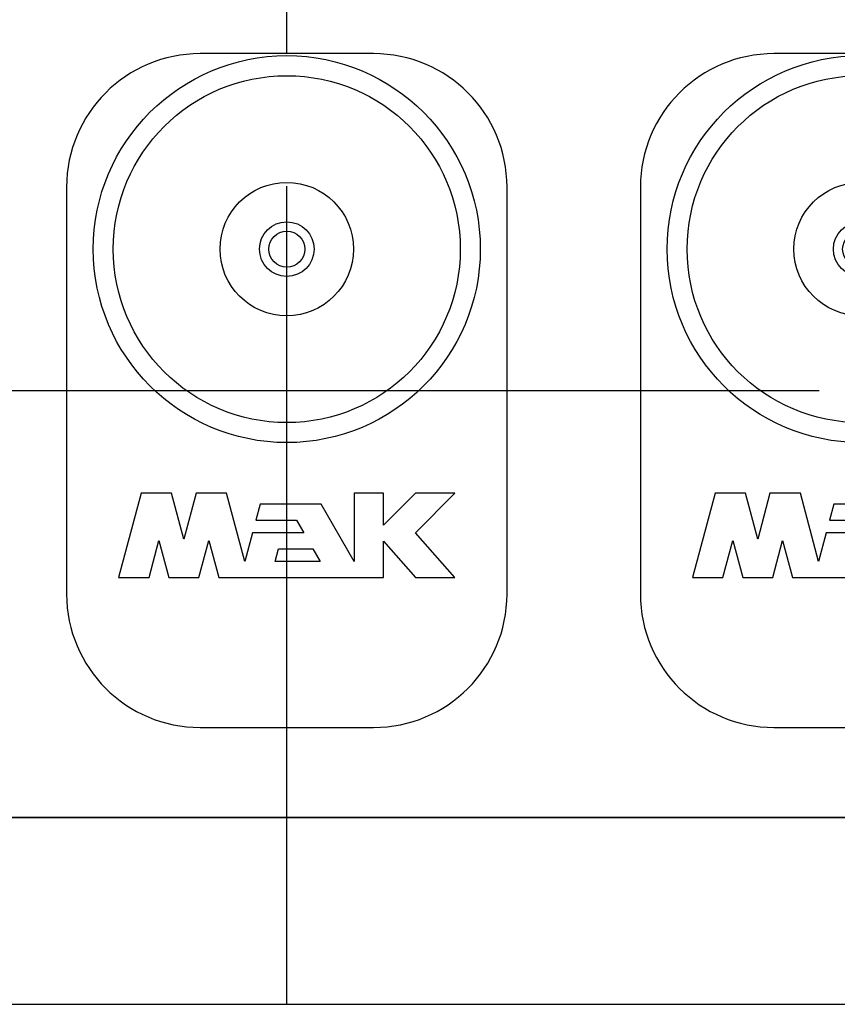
# Model space of a CAD drawing. Header units: millimetres. Extents: x 0 to 1189, y 0 to 841.
# Tile 81 of 131: x 449 to 473, y 462 to 491. Entities that reach past the tile are written whole.
import ezdxf

# ---------------------------------------------------------------- set-up
doc = ezdxf.new("R2010")
doc.units = ezdxf.units.MM
doc.header["$LTSCALE"] = 65.395
doc.linetypes.add('CENTER', pattern=[0.6, 0.375, -0.075, 0.075, -0.075])
for name, color, linetype in [('25007_030000_IMO-2_SKL_PBL1110', 7, 'CONTINUOUS'), ('25007_210700_21_SIMPLE1_A_ABL1109', 7, 'CONTINUOUS'), ('25087_000000_IMO-2_SKL_PBL1048', 7, 'CONTINUOUS'), ('25087_000000_IMO-2_SKL_PBL1049', 7, 'CONTINUOUS'), ('25087_000000_IMO-2_SKL_PBL1051', 7, 'CONTINUOUS'), ('25087_000000_IMO-2_SKL_PBL1053', 7, 'CONTINUOUS'), ('25087_000000_IMO-2_SKL_PBL1054', 7, 'CONTINUOUS'), ('25087_000000_IMO-2_SKL_PBL1055', 7, 'CONTINUOUS'), ('25087_000000_IMO-2_SKL_PBL1057', 7, 'CONTINUOUS'), ('25087_000000_TLKGS_MARKETING_ABL846', 7, 'CONTINUOUS'), ('25087_000000_TRENNSTELLEN_TLKGS_PBL1046', 7, 'CONTINUOUS'), ('25087_030000_TLKGS_V_ABL847', 7, 'CONTINUOUS'), ('25087_100000_TLKGS_V_ABL1023', 7, 'CONTINUOUS'), ('25087_111000_21_SIMPLE1_A_ABL1024', 7, 'CONTINUOUS'), ('25087_111000_21_SIMPLE1_T1_A_PBL1025', 7, 'CONTINUOUS'), ('25087_111200_24_SIMPLE1_T5_X_PBL1102', 7, 'CONTINUOUS'), ('25087_111200_24_SIMPLE1_T5_X_PBL1112', 7, 'CONTINUOUS'), ('25087_111200_24_SIMPLE1_X_ABL1047', 7, 'CONTINUOUS'), ('25087_122000_01_SIMPLE1_D_ABL1050', 7, 'CONTINUOUS'), ('25087_171000_21_SIMPLE1_A_ABL1052', 7, 'CONTINUOUS'), ('25087_200000_TLKGS_V_ABL1095', 7, 'CONTINUOUS'), ('25087_700000_TLKGS_V_ABL848', 7, 'CONTINUOUS'), ('25087_727000_27_SIMPLE1_B_ABL849', 7, 'CONTINUOUS'), ('25087_727200_01_SIMPLE1_X_ABL1056', 7, 'CONTINUOUS'), ('8M25C_GENSET_KPL_GRUNDRAHMEN_ABL933', 7, 'CONTINUOUS'), ('8M25C_GENSET_KPL_GRUNDRAHMEN_T1_PBL934', 7, 'CONTINUOUS'), ('new_view_5_VBL843', 7, 'CONTINUOUS')]:
    doc.layers.add(name, color=color, linetype=linetype)

# ---------------------------------------------------------------- blocks, each defined once
blk = doc.blocks.new('25087_000000_IMO-2_SKL_PBL1055', base_point=(496.94, 491.1))
at = {"layer": '25087_000000_IMO-2_SKL_PBL1055', "color": 40, "linetype": 'Continuous'}
blk.add_line((424.682, 467.2), (579.88, 467.2), dxfattribs=at)
blk = doc.blocks.new('25087_727000_27_SIMPLE1_B_ABL849', base_point=(476.275, 519.393))
at = {"layer": '25087_000000_IMO-2_SKL_PBL1055'}
blk.add_blockref('25087_000000_IMO-2_SKL_PBL1055', (496.94, 491.1), dxfattribs=at)
blk = doc.blocks.new('25087_000000_IMO-2_SKL_PBL1057', base_point=(496.94, 491.1))
at = {"layer": '25087_000000_IMO-2_SKL_PBL1057', "color": 40, "linetype": 'Continuous'}
blk.add_line((424.682, 467.2), (579.88, 467.2), dxfattribs=at)
blk = doc.blocks.new('25087_727200_01_SIMPLE1_X_ABL1056', base_point=(496.94, 494.3801))
at = {"layer": '25087_000000_IMO-2_SKL_PBL1057'}
blk.add_blockref('25087_000000_IMO-2_SKL_PBL1057', (496.94, 491.1), dxfattribs=at)
blk = doc.blocks.new('25087_700000_TLKGS_V_ABL848', base_point=(476.275, 519.393))
at = {"layer": '25087_727000_27_SIMPLE1_B_ABL849'}
blk.add_blockref('25087_727000_27_SIMPLE1_B_ABL849', (476.275, 519.393), dxfattribs=at)
at = {"layer": '25087_727200_01_SIMPLE1_X_ABL1056'}
blk.add_blockref('25087_727200_01_SIMPLE1_X_ABL1056', (496.94, 494.38), dxfattribs=at)
blk = doc.blocks.new('25087_111000_21_SIMPLE1_T1_A_PBL1025', base_point=(497.3, 491.1))
at = {"layer": '25087_111000_21_SIMPLE1_T1_A_PBL1025', "color": 7, "linetype": 'Continuous'}
blk.add_line((579.88, 467.2), (424.682, 467.2), dxfattribs=at)
blk = doc.blocks.new('25087_111000_21_SIMPLE1_A_ABL1024', base_point=(497.3, 494.38))
at = {"layer": '25087_111000_21_SIMPLE1_T1_A_PBL1025'}
blk.add_blockref('25087_111000_21_SIMPLE1_T1_A_PBL1025', (497.3, 491.1), dxfattribs=at)
blk = doc.blocks.new('25087_000000_IMO-2_SKL_PBL1048', base_point=(496.94, 491.1))
at = {"layer": '25087_000000_IMO-2_SKL_PBL1048', "color": 40, "linetype": 'Continuous'}
blk.add_line((424.682, 467.2), (579.88, 467.2), dxfattribs=at)
blk = doc.blocks.new('25087_111200_24_SIMPLE1_T5_X_PBL1102', base_point=(456.8, 480))
at = {"layer": '25087_111200_24_SIMPLE1_T5_X_PBL1102', "color": 7, "linetype": 'Continuous'}
for p, q in [((459.4, 490.1), (454.2, 490.1)), ((450.2, 486.1), (450.2, 473.9)), ((463.4, 473.9), (463.4, 486.1)), ((452.435, 476.92), (451.76, 474.4)), ((453.346, 476.92), (452.435, 476.92)), ((453.714, 475.546), (453.346, 476.92)), ((454.082, 476.92), (453.714, 475.546)), ((454.993, 476.92), (454.082, 476.92)), ((455.54, 474.88), (454.993, 476.92)), ((458.816, 476.92), (458.816, 474.88)), ((459.696, 476.92), (458.816, 476.92)), ((459.696, 475.96), (459.696, 476.92)), ((460.656, 476.92), (459.696, 475.96)), ((460.656, 475.736), (461.84, 476.92)), ((461.84, 476.92), (460.656, 476.92)), ((455.999, 476.592), (455.87, 476.112)), ((457.828, 476.592), (455.999, 476.592)), ((458.816, 474.88), (457.828, 476.592)), ((455.87, 476.112), (457.089, 476.112)), ((457.089, 476.112), (457.306, 475.736)), ((455.769, 475.736), (455.54, 474.88)), ((457.306, 475.736), (455.769, 475.736)), ((461.84, 474.4), (460.656, 475.736)), ((452.671, 474.4), (452.967, 475.506)), ((452.967, 475.506), (453.264, 474.4)), ((454.165, 474.4), (454.461, 475.506)), ((454.461, 475.506), (454.758, 474.4)), ((456.451, 474.88), (456.552, 475.256)), ((456.552, 475.256), (457.583, 475.256)), ((457.583, 475.256), (457.8, 474.88)), ((459.696, 475.483), (460.656, 474.4)), ((459.696, 474.4), (459.696, 475.483)), ((457.8, 474.88), (456.451, 474.88)), ((451.76, 474.4), (452.671, 474.4)), ((453.264, 474.4), (454.165, 474.4)), ((454.758, 474.4), (459.696, 474.4)), ((460.656, 474.4), (461.84, 474.4)), ((454.2, 469.9), (459.4, 469.9))]:
    blk.add_line(p, q, dxfattribs=at)
for radius in [5.8, 5.2, 2, 0.818, 0.54]:
    blk.add_circle((456.8, 484.24), radius, dxfattribs=at)
for centre, start, end in [((454.2, 486.1), 90, 180), ((459.4, 486.1), 0, 90), ((454.2, 473.9), 180, 270), ((459.4, 473.9), 270, 360)]:
    blk.add_arc(centre, 4, start, end, dxfattribs=at)
blk = doc.blocks.new('25087_111200_24_SIMPLE1_T5_X_PBL1112', base_point=(474, 480))
at = {"layer": '25087_111200_24_SIMPLE1_T5_X_PBL1112', "color": 7, "linetype": 'Continuous'}
for p, q in [((476.6, 490.1), (471.4, 490.1)), ((467.4, 486.1), (467.4, 473.9)), ((480.6, 473.9), (480.6, 486.1)), ((469.635, 476.92), (468.96, 474.4)), ((470.546, 476.92), (469.635, 476.92)), ((470.914, 475.546), (470.546, 476.92)), ((471.282, 476.92), (470.914, 475.546)), ((472.193, 476.92), (471.282, 476.92)), ((472.74, 474.88), (472.193, 476.92)), ((476.016, 476.92), (476.016, 474.88)), ((476.896, 476.92), (476.016, 476.92)), ((476.896, 475.96), (476.896, 476.92)), ((477.856, 476.92), (476.896, 475.96)), ((479.04, 476.92), (477.856, 476.92)), ((477.856, 475.736), (479.04, 476.92)), ((473.199, 476.592), (473.07, 476.112)), ((475.028, 476.592), (473.199, 476.592)), ((476.016, 474.88), (475.028, 476.592)), ((473.07, 476.112), (474.289, 476.112)), ((474.289, 476.112), (474.506, 475.736)), ((472.969, 475.736), (472.74, 474.88)), ((474.506, 475.736), (472.969, 475.736)), ((479.04, 474.4), (477.856, 475.736)), ((469.871, 474.4), (470.167, 475.506)), ((470.167, 475.506), (470.464, 474.4)), ((471.365, 474.4), (471.661, 475.506)), ((471.661, 475.506), (471.958, 474.4)), ((473.651, 474.88), (473.752, 475.256)), ((473.752, 475.256), (474.783, 475.256)), ((474.783, 475.256), (475, 474.88)), ((476.896, 475.483), (477.856, 474.4)), ((476.896, 474.4), (476.896, 475.483)), ((475, 474.88), (473.651, 474.88)), ((468.96, 474.4), (469.871, 474.4)), ((470.464, 474.4), (471.365, 474.4)), ((471.958, 474.4), (476.896, 474.4)), ((477.856, 474.4), (479.04, 474.4)), ((471.4, 469.9), (476.6, 469.9))]:
    blk.add_line(p, q, dxfattribs=at)
for radius in [5.8, 5.2, 2, 0.818, 0.54]:
    blk.add_circle((474, 484.24), radius, dxfattribs=at)
for centre, start, end in [((471.4, 486.1), 90, 180), ((476.6, 486.1), 0, 90), ((471.4, 473.9), 180, 270), ((476.6, 473.9), 270, 360)]:
    blk.add_arc(centre, 4, start, end, dxfattribs=at)
blk = doc.blocks.new('25087_111200_24_SIMPLE1_X_ABL1047', base_point=(496.94, 491.1))
at = {"layer": '25087_000000_IMO-2_SKL_PBL1048'}
blk.add_blockref('25087_000000_IMO-2_SKL_PBL1048', (496.94, 491.1), dxfattribs=at)
at = {"layer": '25087_111200_24_SIMPLE1_T5_X_PBL1102'}
blk.add_blockref('25087_111200_24_SIMPLE1_T5_X_PBL1102', (456.8, 480), dxfattribs=at)
at = {"layer": '25087_111200_24_SIMPLE1_T5_X_PBL1112'}
blk.add_blockref('25087_111200_24_SIMPLE1_T5_X_PBL1112', (474, 480), dxfattribs=at)
blk = doc.blocks.new('25087_000000_IMO-2_SKL_PBL1051', base_point=(496.94, 491.1))
at = {"layer": '25087_000000_IMO-2_SKL_PBL1051', "color": 40, "linetype": 'Continuous'}
blk.add_line((424.682, 467.2), (579.88, 467.2), dxfattribs=at)
blk = doc.blocks.new('25087_122000_01_SIMPLE1_D_ABL1050', base_point=(496.94, 491.1))
at = {"layer": '25087_000000_IMO-2_SKL_PBL1051'}
blk.add_blockref('25087_000000_IMO-2_SKL_PBL1051', (496.94, 491.1), dxfattribs=at)
blk = doc.blocks.new('25087_000000_IMO-2_SKL_PBL1053', base_point=(496.94, 491.1))
at = {"layer": '25087_000000_IMO-2_SKL_PBL1053', "color": 40, "linetype": 'Continuous'}
blk.add_line((424.682, 467.2), (579.88, 467.2), dxfattribs=at)
blk = doc.blocks.new('25087_171000_21_SIMPLE1_A_ABL1052', base_point=(496.94, 494.38))
at = {"layer": '25087_000000_IMO-2_SKL_PBL1053'}
blk.add_blockref('25087_000000_IMO-2_SKL_PBL1053', (496.94, 491.1), dxfattribs=at)
blk = doc.blocks.new('25087_100000_TLKGS_V_ABL1023', base_point=(497.3, 494.3801))
at = {"layer": '25087_111000_21_SIMPLE1_A_ABL1024'}
blk.add_blockref('25087_111000_21_SIMPLE1_A_ABL1024', (497.3, 494.3801), dxfattribs=at)
at = {"layer": '25087_111200_24_SIMPLE1_X_ABL1047'}
blk.add_blockref('25087_111200_24_SIMPLE1_X_ABL1047', (496.94, 491.1), dxfattribs=at)
at = {"layer": '25087_122000_01_SIMPLE1_D_ABL1050'}
blk.add_blockref('25087_122000_01_SIMPLE1_D_ABL1050', (496.94, 491.1), dxfattribs=at)
at = {"layer": '25087_171000_21_SIMPLE1_A_ABL1052'}
blk.add_blockref('25087_171000_21_SIMPLE1_A_ABL1052', (496.94, 494.3801), dxfattribs=at)
blk = doc.blocks.new('25007_030000_IMO-2_SKL_PBL1110', base_point=(456.8, 480.04))
at = {"layer": '25007_030000_IMO-2_SKL_PBL1110', "color": 40, "linetype": 'Continuous'}
for p, q in [((456.8, 490.1), (456.8, 495.28)), ((456.8, 461.6), (456.8, 469.9))]:
    blk.add_line(p, q, dxfattribs=at)
blk = doc.blocks.new('25007_210700_21_SIMPLE1_A_ABL1109', base_point=(456.8, 480.04))
at = {"layer": '25007_030000_IMO-2_SKL_PBL1110'}
blk.add_blockref('25007_030000_IMO-2_SKL_PBL1110', (456.8, 480.04), dxfattribs=at)
blk = doc.blocks.new('25087_200000_TLKGS_V_ABL1095', base_point=(499.8, 486.9))
at = {"layer": '25007_210700_21_SIMPLE1_A_ABL1109'}
blk.add_blockref('25007_210700_21_SIMPLE1_A_ABL1109', (456.8, 480.04), dxfattribs=at)
blk = doc.blocks.new('25087_030000_TLKGS_V_ABL847', base_point=(476.635, 519.393))
at = {"layer": '25087_100000_TLKGS_V_ABL1023'}
blk.add_blockref('25087_100000_TLKGS_V_ABL1023', (497.3, 494.38), dxfattribs=at)
at = {"layer": '25087_200000_TLKGS_V_ABL1095'}
blk.add_blockref('25087_200000_TLKGS_V_ABL1095', (499.8, 486.9), dxfattribs=at)
at = {"layer": '25087_700000_TLKGS_V_ABL848'}
blk.add_blockref('25087_700000_TLKGS_V_ABL848', (476.275, 519.393), dxfattribs=at)
blk = doc.blocks.new('25087_000000_TLKGS_MARKETING_ABL846', base_point=(467.061, 519.393))
at = {"layer": '25087_030000_TLKGS_V_ABL847'}
blk.add_blockref('25087_030000_TLKGS_V_ABL847', (476.635, 519.393), dxfattribs=at)
blk = doc.blocks.new('8M25C_GENSET_KPL_GRUNDRAHMEN_T1_PBL934', base_point=(560.77, 445.6))
at = {"layer": '8M25C_GENSET_KPL_GRUNDRAHMEN_T1_PBL934', "color": 7, "linetype": 'Continuous'}
blk.add_line((424.682, 461.6), (539.312, 461.6), dxfattribs=at)
blk = doc.blocks.new('25087_000000_IMO-2_SKL_PBL1054', base_point=(496.94, 491.1))
at = {"layer": '25087_000000_IMO-2_SKL_PBL1054', "color": 40, "linetype": 'Continuous'}
blk.add_line((424.682, 467.2), (579.88, 467.2), dxfattribs=at)
blk = doc.blocks.new('8M25C_GENSET_KPL_GRUNDRAHMEN_ABL933', base_point=(560.77, 475.1))
at = {"layer": '25087_000000_IMO-2_SKL_PBL1054'}
blk.add_blockref('25087_000000_IMO-2_SKL_PBL1054', (496.94, 491.1), dxfattribs=at)
at = {"layer": '8M25C_GENSET_KPL_GRUNDRAHMEN_T1_PBL934'}
blk.add_blockref('8M25C_GENSET_KPL_GRUNDRAHMEN_T1_PBL934', (560.77, 445.6), dxfattribs=at)
blk = doc.blocks.new('25087_000000_TRENNSTELLEN_TLKGS_PBL1046', base_point=(496.94, 496.1))
at = {"layer": '25087_000000_TRENNSTELLEN_TLKGS_PBL1046', "color": 40, "linetype": 'Continuous'}
blk.add_line((424.682, 467.2), (579.88, 467.2), dxfattribs=at)
blk = doc.blocks.new('25087_000000_IMO-2_SKL_PBL1049', base_point=(561.66, 496.1))
at = {"layer": '25087_000000_IMO-2_SKL_PBL1049', "color": 2, "linetype": 'CENTER'}
for p, q in [((456.8, 461.6), (456.8, 530.6)), ((409, 480), (714.32, 480))]:
    blk.add_line(p, q, dxfattribs=at)
at = {"layer": '25087_000000_IMO-2_SKL_PBL1049', "color": 40, "linetype": 'Continuous'}
blk.add_line((424.682, 467.2), (579.88, 467.2), dxfattribs=at)
blk = doc.blocks.new('NEW_VIEW_5_VBL843', base_point=(538.926, 507.257))
at = {"layer": '25087_000000_IMO-2_SKL_PBL1049'}
blk.add_blockref('25087_000000_IMO-2_SKL_PBL1049', (561.66, 496.1), dxfattribs=at)
at = {"layer": '25087_000000_TLKGS_MARKETING_ABL846'}
blk.add_blockref('25087_000000_TLKGS_MARKETING_ABL846', (467.061, 519.393), dxfattribs=at)
at = {"layer": '25087_000000_TRENNSTELLEN_TLKGS_PBL1046'}
blk.add_blockref('25087_000000_TRENNSTELLEN_TLKGS_PBL1046', (496.94, 496.1), dxfattribs=at)
at = {"layer": '8M25C_GENSET_KPL_GRUNDRAHMEN_ABL933'}
blk.add_blockref('8M25C_GENSET_KPL_GRUNDRAHMEN_ABL933', (560.77, 475.1), dxfattribs=at)

msp = doc.modelspace()

# ---------------------------------------------------------------- block references
at = {"layer": 'new_view_5_VBL843'}
msp.add_blockref('NEW_VIEW_5_VBL843', (538.92612, 507.25684), dxfattribs=at)

doc.saveas('drawing.dxf')
